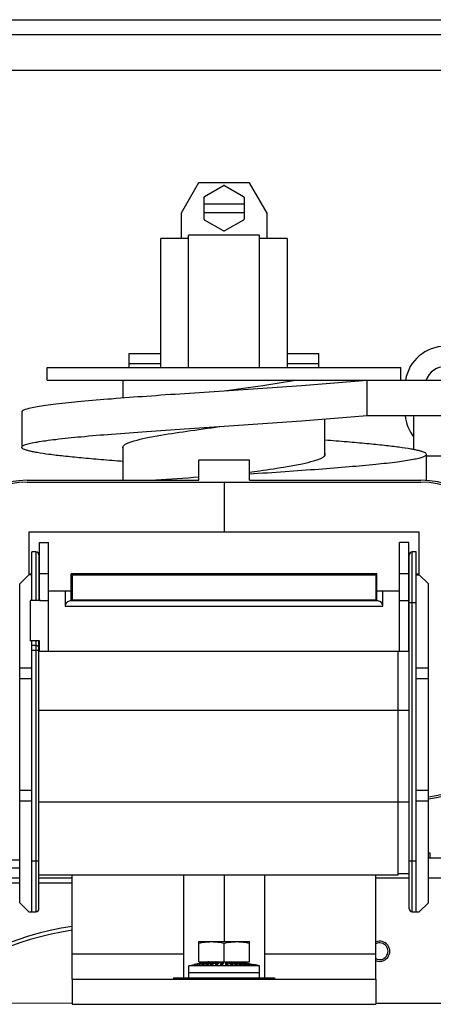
# Model space of a CAD drawing. Header units: millimetres. Extents: x 0 to 1980, y 0 to 1400.
# Tile 5 of 28: x 884 to 966, y 690 to 885. Entities that reach past the tile are written whole.
import ezdxf

# ---------------------------------------------------------------- set-up
doc = ezdxf.new("R2010")
doc.units = ezdxf.units.MM
doc.header["$LTSCALE"] = 108.9
doc.layers.get('0').update_dxf_attribs({"linetype": 'CONTINUOUS'})
doc.layers.add('002_AXIS', color=7, linetype='CONTINUOUS')
doc.layers.add('AXE', color=7, linetype='CONTINUOUS')

msp = doc.modelspace()

# ---------------------------------------------------------------- linework, layer by layer
at = {"color": 7, "linetype": 'Continuous'}
for p, q in [((586.48, 884.92), (1356.48, 884.92)), ((657.48, 874.92), (1285.48, 874.92)), ((919.18, 852.62), (915.71, 846.62)), ((929.25, 852.62), (919.18, 852.62)), ((920.37, 849.97), (924.11, 852.12)), ((924.32, 852.12), (928.06, 849.97)), ((932.71, 846.62), (929.25, 852.62)), ((920.26, 845.47), (920.26, 849.78)), ((928.16, 849.78), (928.16, 845.47)), ((920.26, 848.47), (928.16, 848.47)), ((915.71, 846.62), (915.71, 841.62)), ((920.26, 846.77), (928.16, 846.77)), ((932.71, 841.62), (932.71, 846.62)), ((924.11, 843.13), (920.37, 845.28)), ((928.06, 845.28), (924.32, 843.13)), ((911.71, 816.12), (911.71, 841.62)), ((917.21, 841.62), (911.71, 841.62)), ((917.21, 816.12), (917.21, 842.32)), ((931.21, 842.32), (917.21, 842.32)), ((931.21, 816.12), (931.21, 842.32)), ((936.71, 841.62), (931.21, 841.62)), ((936.71, 841.62), (936.71, 816.12)), ((905.46, 816.12), (905.46, 818.87)), ((905.46, 818.87), (911.71, 818.87)), ((936.71, 818.87), (942.96, 818.87)), ((942.96, 816.12), (942.96, 818.87)), ((905.46, 816.88), (911.71, 816.88)), ((936.71, 816.88), (942.96, 816.88)), ((889.26, 813.62), (889.26, 816.12)), ((889.26, 816.12), (959.16, 816.12)), ((959.16, 813.62), (959.16, 816.12)), ((889.26, 813.62), (997.4, 813.62)), ((904.26, 810.13), (904.26, 813.62)), ((884.21, 807.32), (884.21, 800.32)), ((952.5, 806.62), (1018.73, 806.62)), ((961.73, 799.87), (961.73, 806.62)), ((944.16, 798.75), (944.16, 805.92)), ((904.26, 793.8), (904.26, 800.49)), ((964.21, 793.76), (964.21, 798.92)), ((919.21, 793.8), (919.21, 797.8)), ((929.21, 797.8), (919.21, 797.8)), ((929.21, 793.8), (929.21, 797.8)), ((885.31, 793.8), (919.21, 793.8)), ((885.31, 793.42), (963.11, 793.42)), ((924.21, 793.42), (924.21, 783.52)), ((929.21, 793.8), (963.11, 793.8)), ((885.61, 783.52), (885.61, 775.27)), ((962.81, 783.52), (885.61, 783.52)), ((962.81, 775.27), (962.81, 783.52)), ((887.71, 770.02), (887.71, 781.52)), ((887.71, 781.52), (889.51, 781.52)), ((889.51, 760.02), (889.51, 781.52)), ((958.91, 760.02), (958.91, 781.52)), ((960.71, 781.52), (958.91, 781.52)), ((960.71, 760.02), (960.71, 781.52)), ((886.21, 770.02), (886.21, 779.62)), ((887.01, 779.62), (886.21, 779.62)), ((962.21, 779.62), (961.41, 779.62)), ((962.21, 708.42), (962.21, 779.62)), ((887.61, 779.02), (887.61, 770.02)), ((960.81, 709.02), (960.81, 779.02)), ((894.01, 769.92), (894.01, 775.32)), ((914.21, 775.32), (894.01, 775.32)), ((904.21, 775.12), (904.21, 775.32)), ((904.26, 775.32), (904.26, 775.12)), ((909.16, 775.32), (909.16, 775.12)), ((914.21, 775.37), (914.21, 775.12)), ((914.21, 775.37), (934.21, 775.37)), ((934.21, 775.37), (934.21, 775.12)), ((954.41, 775.32), (934.21, 775.32)), ((939.26, 775.32), (939.26, 775.12)), ((944.16, 775.31), (944.16, 775.12)), ((944.21, 775.32), (944.21, 775.12)), ((954.41, 769.92), (954.41, 775.32)), ((885.61, 775.12), (883.81, 773.32)), ((885.61, 775.27), (886.21, 775.27)), ((886.21, 775.12), (885.61, 775.12)), ((886.11, 775.27), (886.11, 775.12)), ((887.61, 775.27), (887.71, 775.27)), ((887.61, 775.12), (887.71, 775.12)), ((887.71, 774.77), (887.61, 774.77)), ((889.51, 775.29), (887.71, 775.29)), ((894.01, 775.12), (954.41, 775.12)), ((894.21, 775.12), (894.21, 770.12)), ((954.21, 775.12), (954.21, 770.12)), ((960.71, 775.29), (958.91, 775.29)), ((960.71, 775.27), (960.81, 775.27)), ((960.71, 775.12), (960.81, 775.12)), ((960.81, 774.77), (960.71, 774.77)), ((962.21, 775.27), (962.81, 775.27)), ((962.21, 775.12), (962.81, 775.12)), ((962.31, 775.27), (962.31, 775.12)), ((964.61, 773.32), (962.81, 775.12)), ((883.81, 710.22), (883.81, 773.32)), ((889.51, 771.92), (894.01, 771.92)), ((892.81, 771.92), (892.81, 768.92)), ((954.41, 771.92), (958.91, 771.92)), ((955.61, 768.92), (955.61, 771.92)), ((964.61, 710.22), (964.61, 773.32)), ((885.91, 770.02), (885.91, 762.02)), ((887.71, 770.02), (885.91, 770.02)), ((887.61, 770.5), (887.71, 770.17)), ((887.71, 770.12), (887.61, 770.12)), ((954.61, 769.92), (893.81, 769.92)), ((894.01, 770.12), (954.41, 770.12)), ((916.48, 770.12), (916.28, 769.92)), ((931.95, 770.12), (932.15, 769.92)), ((960.71, 770.17), (960.81, 770.5)), ((960.81, 770.12), (960.71, 770.12)), ((887.71, 762.02), (885.91, 762.02)), ((886.21, 708.42), (886.21, 762.02)), ((887.61, 709.02), (887.61, 762.02)), ((887.71, 760.02), (887.71, 762.02)), ((960.81, 762.42), (960.71, 762.42)), ((887.01, 761.12), (886.21, 761.12)), ((887.71, 760.02), (960.71, 760.02)), ((958.61, 715.72), (958.61, 760.02)), ((883.81, 756.72), (886.21, 756.72)), ((962.21, 756.72), (964.61, 756.72)), ((886.21, 754.52), (883.81, 754.52)), ((964.61, 754.52), (962.21, 754.52)), ((883.81, 732.52), (886.21, 732.52)), ((962.21, 732.52), (964.61, 732.52)), ((886.21, 730.32), (883.81, 730.32)), ((964.61, 730.32), (962.21, 730.32)), ((964.61, 720.12), (964.98, 720.12)), ((964.61, 719.12), (970.48, 719.12)), ((964.98, 719.12), (964.98, 720.12)), ((883.81, 718.62), (845.23, 718.62)), ((734.61, 715.12), (883.81, 715.12)), ((887.61, 715.72), (958.61, 715.72)), ((887.61, 715.12), (894.21, 715.12)), ((916.21, 715.72), (916.21, 695.37)), ((924.21, 715.72), (924.21, 702.52)), ((932.21, 715.72), (932.21, 695.37)), ((958.61, 716.02), (960.81, 716.02)), ((883.81, 714.12), (734.61, 714.12)), ((894.21, 714.12), (887.61, 714.12)), ((883.81, 710.22), (885.61, 708.42)), ((962.81, 708.42), (964.61, 710.22)), ((885.61, 708.42), (887.01, 708.42)), ((961.41, 708.42), (962.81, 708.42)), ((919.23, 698.52), (919.23, 702.52)), ((919.23, 702.52), (929.23, 702.52)), ((924.23, 698.52), (924.23, 702.24)), ((929.23, 698.52), (929.23, 702.52)), ((917.23, 697.75), (918.29, 697.97)), ((917.23, 695.37), (917.23, 697.75)), ((931.23, 697.75), (917.23, 697.75)), ((920.98, 698.52), (918.29, 697.97)), ((918.29, 697.97), (918.34, 697.97)), ((921.01, 698.52), (918.34, 697.97)), ((921.06, 698.52), (918.43, 697.97)), ((918.43, 697.97), (918.56, 697.97)), ((921.13, 698.52), (918.56, 697.97)), ((921.23, 698.52), (918.74, 697.97)), ((918.74, 697.97), (918.96, 697.97)), ((921.35, 698.52), (918.96, 697.97)), ((921.49, 698.52), (919.22, 697.97)), ((919.22, 697.97), (919.51, 697.97)), ((919.23, 698.52), (929.23, 698.52)), ((921.65, 698.52), (919.51, 697.97)), ((921.83, 698.52), (919.85, 697.97)), ((919.85, 697.97), (920.21, 697.97)), ((922.03, 698.52), (920.21, 697.97)), ((922.25, 698.52), (920.61, 697.97)), ((920.61, 697.97), (921.04, 697.97)), ((920.98, 698.52), (920.98, 698.52)), ((922.48, 698.52), (921.04, 697.97)), ((921.06, 698.52), (921.06, 698.51)), ((921.23, 698.52), (921.23, 698.5)), ((921.23, 698.5), (921.23, 698.52)), ((921.49, 698.52), (921.49, 698.48)), ((922.73, 698.52), (921.49, 697.97)), ((921.49, 697.97), (921.96, 697.97)), ((921.83, 698.52), (921.83, 698.46)), ((922.99, 698.52), (921.96, 697.97)), ((922.25, 698.52), (922.25, 698.44)), ((923.25, 698.52), (922.44, 697.97)), ((922.44, 697.97), (922.94, 697.97)), ((922.73, 698.52), (922.73, 698.39)), ((923.25, 698.27), (922.82, 697.97)), ((923.53, 698.52), (922.94, 697.97)), ((923.25, 698.52), (923.25, 698.27)), ((923.26, 698.27), (923.25, 698.27)), ((923.81, 698.52), (923.45, 697.97)), ((923.45, 697.97), (923.97, 697.97)), ((923.81, 698.27), (923.62, 697.97)), ((923.81, 698.52), (923.81, 698.27)), ((924.03, 698.27), (923.81, 698.27)), ((924.09, 698.52), (923.97, 697.97)), ((924.37, 698.52), (924.49, 697.97)), ((924.65, 698.27), (924.43, 698.27)), ((924.49, 697.97), (925.01, 697.97)), ((924.65, 698.52), (925.01, 697.97)), ((924.65, 698.52), (924.65, 698.27)), ((924.65, 698.27), (924.84, 697.97)), ((924.93, 698.52), (925.52, 697.97)), ((925.21, 698.27), (925.2, 698.27)), ((925.21, 698.52), (926.02, 697.97)), ((925.21, 698.52), (925.21, 698.27)), ((925.21, 698.27), (925.64, 697.97)), ((925.47, 698.52), (926.5, 697.97)), ((925.52, 697.97), (926.02, 697.97)), ((925.73, 698.52), (926.97, 697.97)), ((925.73, 698.52), (925.73, 698.39)), ((925.98, 698.52), (927.42, 697.97)), ((926.21, 698.52), (926.21, 698.44)), ((926.21, 698.52), (927.85, 697.97)), ((926.43, 698.52), (928.25, 697.97)), ((926.5, 697.97), (926.97, 697.97)), ((926.63, 698.52), (926.63, 698.46)), ((926.63, 698.52), (928.61, 697.97)), ((926.81, 698.52), (928.95, 697.97)), ((926.97, 698.52), (926.97, 698.48)), ((926.97, 698.52), (929.24, 697.97)), ((927.11, 698.52), (929.5, 697.97)), ((927.23, 698.5), (927.23, 698.52)), ((927.23, 698.52), (927.23, 698.5)), ((927.23, 698.52), (929.72, 697.97)), ((927.33, 698.52), (929.9, 697.97)), ((927.4, 698.52), (927.4, 698.51)), ((927.4, 698.52), (930.03, 697.97)), ((927.42, 697.97), (927.85, 697.97)), ((927.45, 698.52), (930.12, 697.97)), ((927.48, 698.52), (927.48, 698.52)), ((927.48, 698.52), (930.17, 697.97)), ((928.25, 697.97), (928.61, 697.97)), ((928.95, 697.97), (929.24, 697.97)), ((929.5, 697.97), (929.72, 697.97)), ((929.9, 697.97), (930.03, 697.97)), ((930.12, 697.97), (930.17, 697.97)), ((931.23, 697.75), (930.17, 697.97)), ((931.23, 695.37), (931.23, 697.75)), ((931.23, 696.32), (917.23, 696.32)), ((894.21, 695.12), (894.21, 690.12)), ((914.21, 695.37), (914.21, 695.12)), ((914.21, 695.37), (934.21, 695.37)), ((934.21, 695.37), (934.21, 695.12)), ((954.21, 695.12), (954.21, 690.12)), ((724.21, 690.52), (894.21, 690.38)), ((894.21, 690.12), (954.21, 690.12)), ((954.21, 690.33), (1149.21, 690.18))]:
    msp.add_line(p, q, dxfattribs=at)
at = {"color": 9, "linetype": 'Continuous'}
for p, q in [((1288.48, 881.92), (654.48, 881.92)), ((952.5, 806.62), (952.5, 813.62)), ((887.01, 779.62), (887.01, 770.02)), ((961.41, 708.42), (961.41, 779.62)), ((915.21, 775.37), (915.21, 775.12)), ((933.21, 775.37), (933.21, 775.12)), ((887.71, 770.02), (889.51, 770.02)), ((958.91, 770.02), (960.71, 770.02)), ((960.81, 769.62), (962.21, 769.62)), ((892.81, 768.92), (955.61, 768.92)), ((887.01, 762.02), (887.01, 708.42)), ((886.21, 760.22), (887.61, 760.22)), ((887.61, 748.32), (960.81, 748.32)), ((960.81, 730.12), (887.61, 730.12)), ((887.61, 718.42), (886.21, 718.42)), ((962.21, 718.42), (960.81, 718.42)), ((954.21, 715.12), (960.81, 715.12)), ((964.61, 715.12), (970.48, 715.12)), ((894.21, 700.12), (916.21, 700.12)), ((932.21, 700.12), (954.21, 700.12)), ((915.21, 695.37), (915.21, 695.12)), ((933.21, 695.37), (933.21, 695.12))]:
    msp.add_line(p, q, dxfattribs=at)
at = {"color": 3, "linetype": 'Continuous'}
for p, q in [((964.21, 798.62), (1018.73, 798.62)), ((734.61, 717.12), (883.81, 717.12)), ((894.21, 695.12), (894.21, 715.72)), ((954.21, 695.12), (954.21, 715.72)), ((894.21, 695.12), (954.21, 695.12))]:
    msp.add_line(p, q, dxfattribs=at)
at = {"color": 7, "linetype": 'Continuous'}
for centre, radius, start, end in [((924.21, 847.62), 4.5, 88.6246, 91.3754), ((924.21, 847.62), 4.5, 148.6246, 151.3754), ((924.21, 847.62), 4.5, 28.6246, 31.3754), ((924.21, 847.62), 4.5, 208.6246, 211.3754), ((924.21, 847.62), 4.5, 328.6246, 331.3754), ((924.21, 847.62), 4.5, 268.6246, 271.3754), ((967.98, 812.32), 4, 90, 161.0054), ((885.31, 777.22), 16.58, 90, 180), ((885.31, 777.22), 16.2, 90, 180), ((1064.29, -1374.21), 2173.45, 93.82735, 94.05176), ((963.11, 777.22), 16.58, 0, 90), ((963.11, 777.22), 16.2, 0, 90), ((887.01, 779.02), 0.6, 0, 90), ((961.41, 779.02), 0.6, 90, 180), ((887.01, 760.52), 0.6, 0, 90), ((963.11, 747.32), 16.58, 275.1921, 360), ((963.11, 747.32), 16.2, 275.3172, 360), ((887.01, 709.02), 0.6, 270, 360), ((961.41, 709.02), 0.6, 180, 270), ((902.48, 648.12), 58, 98.1922, 133.175)]:
    msp.add_arc(centre, radius, start, end, dxfattribs=at)
at = {"color": 3, "linetype": 'Continuous'}
for centre, start, end in [((967.98, 812.32), 90, 170.6439), ((967.98, 807.32), 185.0109, 218.598)]:
    msp.add_arc(centre, 8, start, end, dxfattribs=at)
at = {"color": 7, "linetype": 'Continuous'}
for centre, start_param, end_param in [((893.81, 768.92), 1.570796, 3.141593), ((954.61, 768.92), 0, 1.570796)]:
    msp.add_ellipse(centre, major_axis=(1, 0), ratio=1, start_param=start_param, end_param=end_param, dxfattribs=at)
for points, knots in [([(924.21, 811.52), (926.77, 811.87), (931.49, 812.5), (936.2, 813.22), (938.36, 813.62)], [0, 0, 0, 0, 0.540301, 1, 1, 1, 1]), ([(924.21, 811.52), (929.32, 811.87), (938.75, 812.5), (948.18, 813.22), (952.5, 813.62)], [0, 0, 0, 0, 0.540969, 1, 1, 1, 1]), ([(884.21, 807.32), (884.21, 807.43), (884.39, 807.6), (884.67, 807.73), (885.18, 807.93), (886.05, 808.15), (887.37, 808.4), (889.05, 808.66), (891.94, 809.03), (896.29, 809.47), (902.27, 809.98), (909.1, 810.49), (916.51, 811.01), (921.61, 811.35), (924.21, 811.52)], [0, 0, 0, 0, 0.00806, 0.014838, 0.02376, 0.048249, 0.081625, 0.123676, 0.174054, 0.297881, 0.448494, 0.620178, 0.806386, 1, 1, 1, 1]), ([(924.21, 804.52), (929.32, 804.87), (938.75, 805.5), (948.18, 806.22), (952.5, 806.62)], [0, 0, 0, 0, 0.540969, 1, 1, 1, 1]), ([(884.21, 800.32), (884.21, 800.43), (884.39, 800.6), (884.67, 800.73), (885.18, 800.93), (886.05, 801.15), (887.37, 801.4), (889.05, 801.66), (891.94, 802.03), (896.29, 802.47), (902.27, 802.98), (909.1, 803.49), (916.51, 804.01), (921.61, 804.35), (924.21, 804.52)], [0, 0, 0, 0, 0.00806, 0.014838, 0.02376, 0.048249, 0.081625, 0.123676, 0.174054, 0.297881, 0.448494, 0.620178, 0.806386, 1, 1, 1, 1]), ([(911.71, 802.72), (913.66, 803.05), (917.83, 803.67), (922, 804.23), (924.21, 804.52)], [0, 0, 0, 0, 0.470676, 1, 1, 1, 1]), ([(904.25, 800.49), (904.31, 800.6), (904.53, 800.82), (905, 801.09), (905.66, 801.36), (906.93, 801.76), (908.97, 802.23), (910.72, 802.55), (911.71, 802.72)], [0, 0, 0, 0, 0.046594, 0.114021, 0.205007, 0.319926, 0.618639, 1, 1, 1, 1]), ([(964.21, 798.92), (964.21, 798.99), (964.11, 799.15), (963.83, 799.3), (963.4, 799.48), (962.8, 799.64), (962.04, 799.82), (960.7, 800.06), (958.65, 800.36), (955.75, 800.71), (952.31, 801.05), (948.39, 801.39), (945.62, 801.62), (944.17, 801.73)], [0, 0, 0, 0, 0.009565, 0.024821, 0.047467, 0.077913, 0.116227, 0.162343, 0.277349, 0.421211, 0.591579, 0.785599, 1, 1, 1, 1]), ([(904.26, 797.52), (902.81, 797.63), (900.04, 797.85), (896.12, 798.2), (892.68, 798.54), (889.78, 798.88), (887.73, 799.18), (886.39, 799.43), (885.63, 799.6), (885.03, 799.77), (884.6, 799.94), (884.32, 800.1), (884.21, 800.26), (884.21, 800.32)], [0, 0, 0, 0, 0.214401, 0.408421, 0.578789, 0.722651, 0.837657, 0.883773, 0.922087, 0.952533, 0.975179, 0.990435, 1, 1, 1, 1]), ([(929.22, 795.06), (931.57, 795.22), (936.14, 795.53), (942.72, 796), (948.71, 796.48), (953.89, 796.94), (958.12, 797.41), (960.97, 797.81), (962.66, 798.17), (963.4, 798.37), (963.83, 798.55), (964.07, 798.68), (964.21, 798.83), (964.21, 798.92)], [0, 0, 0, 0, 0.199704, 0.388349, 0.55983, 0.708616, 0.829943, 0.920013, 0.952483, 0.976341, 0.985073, 0.991763, 1, 1, 1, 1]), ([(936.72, 796.53), (937.7, 796.7), (939.45, 797.02), (941.49, 797.49), (942.75, 797.88), (943.42, 798.15), (943.89, 798.42), (944.12, 798.64), (944.17, 798.75)], [0, 0, 0, 0, 0.380758, 0.679281, 0.794276, 0.885447, 0.953142, 1, 1, 1, 1]), ([(929.22, 795.4), (929.89, 795.49), (932.39, 795.84), (934.89, 796.22), (936.72, 796.53)], [0, 0, 0, 0, 0.26807, 1, 1, 1, 1]), ([(919.23, 702.24), (919.64, 702.33), (920.47, 702.47), (921.31, 702.52), (921.73, 702.52)], [0, 0, 0, 0, 0.500766, 1, 1, 1, 1]), ([(921.73, 702.52), (922.15, 702.52), (922.99, 702.47), (923.82, 702.33), (924.23, 702.24)], [0, 0, 0, 0, 0.499234, 1, 1, 1, 1]), ([(924.23, 702.24), (924.64, 702.33), (925.47, 702.47), (926.31, 702.52), (926.73, 702.52)], [0, 0, 0, 0, 0.500766, 1, 1, 1, 1]), ([(926.73, 702.52), (927.15, 702.52), (927.99, 702.47), (928.82, 702.33), (929.23, 702.24)], [0, 0, 0, 0, 0.499234, 1, 1, 1, 1])]:
    msp.add_open_spline(points, degree=3, knots=knots, dxfattribs=at)
for points in [[(904.21, 800.32), (904.21, 800.38), (904.23, 800.44), (904.25, 800.49)], [(904.26, 800.15), (904.23, 800.21), (904.21, 800.27), (904.21, 800.32)], [(944.21, 798.92), (944.21, 798.98), (944.2, 799.04), (944.17, 799.1)], [(944.17, 798.75), (944.2, 798.8), (944.21, 798.86), (944.21, 798.92)], [(944.21, 775.12), (944.21, 775.19), (944.2, 775.25), (944.17, 775.31)]]:
    msp.add_open_spline(points, degree=3, dxfattribs=at)
at = {"layer": '002_AXIS', "color": 7, "linetype": 'Continuous'}
for radius, start, end in [(2, 247.5787, 112.4213), (1.65, 242.4699, 117.5301)]:
    msp.add_arc((954.98, 700.62), radius, start, end, dxfattribs=at)
at = {"layer": 'AXE', "color": 7, "linetype": 'Continuous'}
msp.add_arc((902.48, 648.12), 57.25, 98.3009, 132.3743, dxfattribs=at)

doc.saveas('drawing.dxf')
